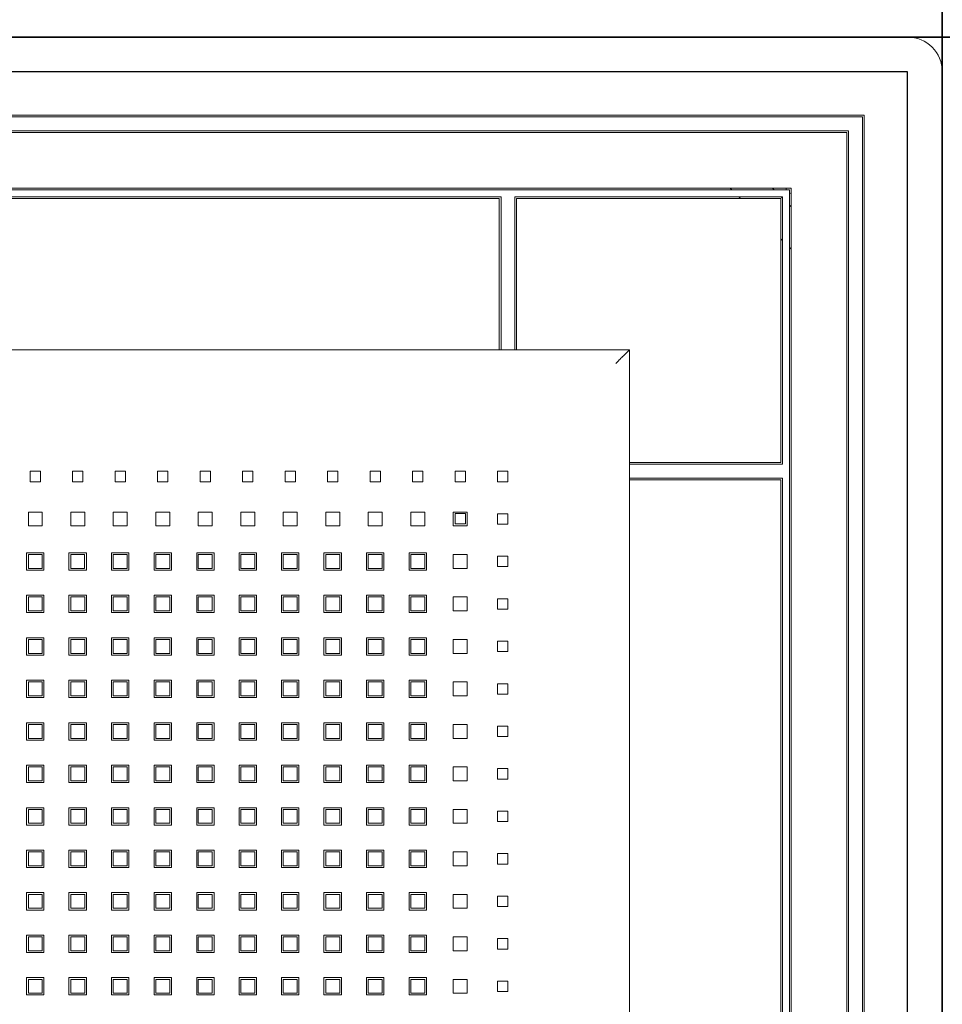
# Model space of a CAD drawing. Header units: millimetres. Extents: x -5941 to 19721, y -9230 to 6433.
# Tile 33 of 70: x 5873 to 5900, y -7916 to -7888. Entities that reach past the tile are written whole.
import ezdxf

# ---------------------------------------------------------------- set-up
doc = ezdxf.new("R2010")
doc.units = ezdxf.units.MM
doc.layers.add('A_SUFITY', color=6, linetype='Continuous')
doc.layers.add('GL-urzadzenia', color=6, linetype='Continuous', lineweight=20)

# ---------------------------------------------------------------- blocks, each defined once
blk = doc.blocks.new('RSen_55_ME_FB_indoor unit - vrv - cassette-wall-floor_daikin - fxza50a2veb - fully flat cassette - fully flat decoration panel_daikin_lxwxh 620x620x306 mm-5003518-bottom')
at = {"lineweight": 18}
blk.add_line((265, 266.5), (265, 266.5), dxfattribs=at)
for start, end in [(180, 199.5497), (250.3657, 270)]:
    blk.add_arc((266.5, 266.5), 1.5, start, end, dxfattribs=at)
blk = doc.blocks.new('RSen_55_ME_FB_SOg - fxza50a2veb - fully flat decoration panel - SH_daikin_tbq - standard-4997338-bottom')
at = {"lineweight": 18}
for p, q in [((300, 310), (-300, 310)), ((310, 300), (310, 300)), ((310, -300), (310, 300)), ((287.5, 287.5), (-287.5, 287.5)), ((287, 287), (-287, 287)), ((287, -287), (287, 287)), ((287, 287), (287, 287)), ((287.5, -287.5), (287.5, 287.5)), ((-283, 283), (283, 283)), ((-282.5, 282.5), (282.5, 282.5)), ((282.5, 282.5), (282.5, 282.5)), ((282.5, 282.5), (282.5, -282.5)), ((283, 283), (283, -283)), ((-266.5, 266.5), (266.5, 266.5)), ((248.93, 266.5), (249.43, 266)), ((266.5, 266.5), (266.5, -266.5)), ((266, 266), (-266, 266)), ((-183, 264), (183, 264)), ((183, 264), (183, 222.14)), ((187, 264), (264, 264)), ((187, 222.14), (187, 264)), ((251.43, 264), (251.93, 263.5)), ((261.63, 266), (261.28, 266.35)), ((264, 263.63), (263.63, 264)), ((264, 264), (264, 187)), ((266, -266), (266, 266)), ((266, 266), (266, 266)), ((182.5, 263.5), (-182.5, 263.5)), ((182.5, 222.14), (182.5, 263.5)), ((182.5, 263.5), (182.5, 263.5)), ((263.5, 263.5), (187.5, 263.5)), ((187.5, 263.5), (187.5, 222.14)), ((187.5, 263.5), (187.5, 263.5)), ((263.5, 187.5), (263.5, 263.5)), ((263.5, 263.5), (263.5, 263.5)), ((266.5, 261.14), (266, 261.63)), ((263.5, 251.93), (264, 251.43)), ((266, 249.43), (266.5, 248.93)), ((182.5, 220), (182.5, 222.14)), ((183, 222.14), (183, 220)), ((187, 220), (187, 222.14)), ((187.5, 222.14), (187.5, 220)), ((-220, 220), (220, 220)), ((220, -220), (220, 220)), ((220, 220), (220, -220)), ((220, 187.5), (222.14, 187.5)), ((222.14, 187.5), (263.5, 187.5)), ((47.47, 182), (47.47, 185)), ((47.47, 185), (50.47, 185)), ((50.47, 185), (50.47, 182)), ((59.7, 182), (59.7, 185)), ((59.7, 185), (62.7, 185)), ((62.7, 185), (62.7, 182)), ((71.93, 182), (71.93, 185)), ((71.93, 185), (74.93, 185)), ((74.93, 185), (74.93, 182)), ((84.16, 182), (84.16, 185)), ((84.16, 185), (87.16, 185)), ((87.16, 185), (87.16, 182)), ((96.39, 182), (96.39, 185)), ((96.39, 185), (99.39, 185)), ((99.39, 185), (99.39, 182)), ((108.62, 182), (108.62, 185)), ((108.62, 185), (111.62, 185)), ((111.62, 185), (111.62, 182)), ((120.85, 182), (120.85, 185)), ((120.85, 185), (123.85, 185)), ((123.85, 185), (123.85, 182)), ((133.08, 182), (133.08, 185)), ((133.08, 185), (136.08, 185)), ((136.08, 185), (136.08, 182)), ((145.31, 182), (145.31, 185)), ((145.31, 185), (148.31, 185)), ((148.31, 185), (148.31, 182)), ((157.54, 182), (157.54, 185)), ((157.54, 185), (160.54, 185)), ((160.54, 185), (160.54, 182)), ((169.77, 182), (169.77, 185)), ((169.77, 185), (172.77, 185)), ((172.77, 185), (172.77, 182)), ((182, 182), (182, 185)), ((182, 185), (185, 185)), ((185, 185), (185, 182)), ((222.14, 187), (220, 187)), ((264, 187), (222.14, 187)), ((50.47, 182), (47.47, 182)), ((62.7, 182), (59.7, 182)), ((74.93, 182), (71.93, 182)), ((87.16, 182), (84.16, 182)), ((99.39, 182), (96.39, 182)), ((111.62, 182), (108.62, 182)), ((123.85, 182), (120.85, 182)), ((136.08, 182), (133.08, 182)), ((148.31, 182), (145.31, 182)), ((160.54, 182), (157.54, 182)), ((172.77, 182), (169.77, 182)), ((185, 182), (182, 182)), ((220, 183), (222.14, 183)), ((222.14, 182.5), (220, 182.5)), ((222.14, 183), (264, 183)), ((263.5, 182.5), (222.14, 182.5)), ((263.5, -182.5), (263.5, 182.5)), ((263.5, 182.5), (263.5, 182.5)), ((264, 183), (264, -183)), ((46.97, 173.27), (50.97, 173.27)), ((46.97, 169.27), (46.97, 173.27)), ((50.97, 173.27), (50.97, 169.27)), ((59.2, 173.27), (63.2, 173.27)), ((59.2, 169.27), (59.2, 173.27)), ((63.2, 173.27), (63.2, 169.27)), ((71.43, 173.27), (75.43, 173.27)), ((71.43, 169.27), (71.43, 173.27)), ((75.43, 173.27), (75.43, 169.27)), ((83.66, 173.27), (87.66, 173.27)), ((83.66, 169.27), (83.66, 173.27)), ((87.66, 173.27), (87.66, 169.27)), ((95.89, 173.27), (99.89, 173.27)), ((95.89, 169.27), (95.89, 173.27)), ((99.89, 173.27), (99.89, 169.27)), ((108.12, 173.27), (112.12, 173.27)), ((108.12, 169.27), (108.12, 173.27)), ((112.12, 173.27), (112.12, 169.27)), ((120.35, 173.27), (124.35, 173.27)), ((120.35, 169.27), (120.35, 173.27)), ((124.35, 173.27), (124.35, 169.27)), ((132.58, 173.27), (136.58, 173.27)), ((132.58, 169.27), (132.58, 173.27)), ((136.58, 173.27), (136.58, 169.27)), ((144.81, 173.27), (148.81, 173.27)), ((144.81, 169.27), (144.81, 173.27)), ((148.81, 173.27), (148.81, 169.27)), ((157.04, 173.27), (161.04, 173.27)), ((157.04, 169.27), (157.04, 173.27)), ((161.04, 173.27), (161.04, 169.27)), ((169.27, 173.27), (173.27, 173.27)), ((169.27, 169.27), (169.27, 173.27)), ((173.27, 173.27), (173.27, 169.27)), ((169.8, 172.83), (169.8, 169.83)), ((172.8, 172.83), (169.8, 172.83)), ((172.8, 169.83), (172.8, 172.83)), ((182, 172.77), (182, 169.77)), ((185, 172.77), (182, 172.77)), ((182, 169.77), (182, 172.77)), ((182, 172.77), (185, 172.77)), ((185, 169.77), (185, 172.77)), ((185, 172.77), (185, 169.77)), ((50.97, 169.27), (46.97, 169.27)), ((63.2, 169.27), (59.2, 169.27)), ((75.43, 169.27), (71.43, 169.27)), ((87.66, 169.27), (83.66, 169.27)), ((99.89, 169.27), (95.89, 169.27)), ((112.12, 169.27), (108.12, 169.27)), ((124.35, 169.27), (120.35, 169.27)), ((136.58, 169.27), (132.58, 169.27)), ((148.81, 169.27), (144.81, 169.27)), ((161.04, 169.27), (157.04, 169.27)), ((173.27, 169.27), (169.27, 169.27)), ((169.8, 169.83), (172.8, 169.83)), ((182, 169.77), (185, 169.77)), ((185, 169.77), (182, 169.77)), ((46.47, 156.54), (46.47, 161.54)), ((46.47, 161.54), (51.47, 161.54)), ((50.97, 161.04), (46.97, 161.04)), ((46.97, 161.04), (46.97, 157.04)), ((50.97, 157.04), (50.97, 161.04)), ((51.47, 161.54), (51.47, 156.54)), ((58.67, 156.54), (58.67, 161.54)), ((58.67, 161.54), (63.67, 161.54)), ((63.17, 161.04), (59.17, 161.04)), ((59.17, 161.04), (59.17, 157.04)), ((63.17, 157.04), (63.17, 161.04)), ((63.67, 161.54), (63.67, 156.54)), ((70.93, 156.54), (70.93, 161.54)), ((70.93, 161.54), (75.93, 161.54)), ((75.43, 161.04), (71.43, 161.04)), ((71.43, 161.04), (71.43, 157.04)), ((75.43, 157.04), (75.43, 161.04)), ((75.93, 161.54), (75.93, 156.54)), ((83.16, 156.54), (83.16, 161.54)), ((83.16, 161.54), (88.16, 161.54)), ((87.66, 161.04), (83.66, 161.04)), ((83.66, 161.04), (83.66, 157.04)), ((87.66, 157.04), (87.66, 161.04)), ((88.16, 161.54), (88.16, 156.54)), ((95.42, 156.54), (95.42, 161.54)), ((95.42, 161.54), (100.42, 161.54)), ((99.89, 161.04), (95.89, 161.04)), ((95.89, 161.04), (95.89, 157.04)), ((99.89, 157.04), (99.89, 161.04)), ((100.42, 161.54), (100.42, 156.54)), ((107.65, 156.54), (107.65, 161.54)), ((107.65, 161.54), (112.65, 161.54)), ((112.12, 161.04), (108.12, 161.04)), ((108.12, 161.04), (108.12, 157.04)), ((112.12, 157.04), (112.12, 161.04)), ((112.65, 161.54), (112.65, 156.54)), ((119.85, 156.54), (119.85, 161.54)), ((119.85, 161.54), (124.85, 161.54)), ((124.35, 161.04), (120.35, 161.04)), ((120.35, 161.04), (120.35, 157.04)), ((124.35, 157.04), (124.35, 161.04)), ((124.85, 161.54), (124.85, 156.54)), ((132.05, 156.54), (132.05, 161.54)), ((132.05, 161.54), (137.05, 161.54)), ((136.58, 161.04), (132.58, 161.04)), ((132.58, 161.04), (132.58, 157.04)), ((136.58, 157.04), (136.58, 161.04)), ((137.05, 161.54), (137.05, 156.54)), ((144.31, 156.54), (144.31, 161.54)), ((144.31, 161.54), (149.31, 161.54)), ((148.81, 161.04), (144.81, 161.04)), ((144.81, 161.04), (144.81, 157.04)), ((148.81, 157.04), (148.81, 161.04)), ((149.31, 161.54), (149.31, 156.54)), ((156.54, 156.54), (156.54, 161.54)), ((156.54, 161.54), (161.54, 161.54)), ((161.04, 161.04), (157.04, 161.04)), ((157.04, 161.04), (157.04, 157.04)), ((161.04, 157.04), (161.04, 161.04)), ((161.54, 161.54), (161.54, 156.54)), ((169.27, 161.04), (173.27, 161.04)), ((169.27, 157.04), (169.27, 161.04)), ((173.27, 161.04), (173.27, 157.04)), ((182, 157.54), (182, 160.54)), ((182, 160.54), (185, 160.54)), ((185, 160.54), (185, 157.54)), ((51.47, 156.54), (46.47, 156.54)), ((46.97, 157.04), (50.97, 157.04)), ((63.67, 156.54), (58.67, 156.54)), ((59.17, 157.04), (63.17, 157.04)), ((75.93, 156.54), (70.93, 156.54)), ((71.43, 157.04), (75.43, 157.04)), ((88.16, 156.54), (83.16, 156.54)), ((83.66, 157.04), (87.66, 157.04)), ((100.42, 156.54), (95.42, 156.54)), ((95.89, 157.04), (99.89, 157.04)), ((112.65, 156.54), (107.65, 156.54)), ((108.12, 157.04), (112.12, 157.04)), ((124.85, 156.54), (119.85, 156.54)), ((120.35, 157.04), (124.35, 157.04)), ((137.05, 156.54), (132.05, 156.54)), ((132.58, 157.04), (136.58, 157.04)), ((149.31, 156.54), (144.31, 156.54)), ((144.81, 157.04), (148.81, 157.04)), ((161.54, 156.54), (156.54, 156.54)), ((157.04, 157.04), (161.04, 157.04)), ((173.27, 157.04), (169.27, 157.04)), ((185, 157.54), (182, 157.54)), ((46.47, 144.31), (46.47, 149.31)), ((46.47, 149.31), (51.47, 149.31)), ((50.97, 148.81), (46.97, 148.81)), ((46.97, 148.81), (46.97, 144.81)), ((50.97, 144.81), (50.97, 148.81)), ((51.47, 149.31), (51.47, 144.31)), ((58.67, 144.31), (58.67, 149.31)), ((58.67, 149.31), (63.67, 149.31)), ((63.2, 148.81), (59.2, 148.81)), ((59.2, 148.81), (59.2, 144.81)), ((63.2, 144.81), (63.2, 148.81)), ((63.67, 149.31), (63.67, 144.31)), ((70.93, 144.31), (70.93, 149.31)), ((70.93, 149.31), (75.93, 149.31)), ((75.43, 148.81), (71.43, 148.81)), ((71.43, 148.81), (71.43, 144.81)), ((75.43, 144.81), (75.43, 148.81)), ((75.93, 149.31), (75.93, 144.31)), ((83.16, 144.31), (83.16, 149.31)), ((83.16, 149.31), (88.16, 149.31)), ((87.66, 148.81), (83.66, 148.81)), ((83.66, 148.81), (83.66, 144.81)), ((87.66, 144.81), (87.66, 148.81)), ((88.16, 149.31), (88.16, 144.31)), ((95.42, 144.31), (95.42, 149.31)), ((95.42, 149.31), (100.42, 149.31)), ((99.89, 148.81), (95.89, 148.81)), ((95.89, 148.81), (95.89, 144.81)), ((99.89, 144.81), (99.89, 148.81)), ((100.42, 149.31), (100.42, 144.31)), ((107.65, 144.31), (107.65, 149.31)), ((107.65, 149.31), (112.65, 149.31)), ((112.12, 148.81), (108.12, 148.81)), ((108.12, 148.81), (108.12, 144.81)), ((112.12, 144.81), (112.12, 148.81)), ((112.65, 149.31), (112.65, 144.31)), ((119.85, 144.31), (119.85, 149.31)), ((119.85, 149.31), (124.85, 149.31)), ((124.35, 148.81), (120.35, 148.81)), ((120.35, 148.81), (120.35, 144.81)), ((124.35, 144.81), (124.35, 148.81)), ((124.85, 149.31), (124.85, 144.31)), ((132.05, 144.31), (132.05, 149.31)), ((132.05, 149.31), (137.05, 149.31)), ((136.58, 148.81), (132.58, 148.81)), ((132.58, 148.81), (132.58, 144.81)), ((136.58, 144.81), (136.58, 148.81)), ((137.05, 149.31), (137.05, 144.31)), ((144.31, 144.31), (144.31, 149.31)), ((144.31, 149.31), (149.31, 149.31)), ((148.81, 148.81), (144.81, 148.81)), ((144.81, 148.81), (144.81, 144.81)), ((148.81, 144.81), (148.81, 148.81)), ((149.31, 149.31), (149.31, 144.31)), ((156.54, 144.31), (156.54, 149.31)), ((156.54, 149.31), (161.54, 149.31)), ((161.04, 148.81), (157.04, 148.81)), ((157.04, 148.81), (157.04, 144.81)), ((161.04, 144.81), (161.04, 148.81)), ((161.54, 149.31), (161.54, 144.31)), ((169.27, 148.81), (173.27, 148.81)), ((169.27, 144.81), (169.27, 148.81)), ((173.27, 148.81), (173.27, 144.81)), ((182, 145.31), (182, 148.31)), ((182, 148.31), (185, 148.31)), ((185, 148.31), (185, 145.31)), ((46.97, 144.81), (50.97, 144.81)), ((59.2, 144.81), (63.2, 144.81)), ((71.43, 144.81), (75.43, 144.81)), ((83.66, 144.81), (87.66, 144.81)), ((95.89, 144.81), (99.89, 144.81)), ((108.12, 144.81), (112.12, 144.81)), ((120.35, 144.81), (124.35, 144.81)), ((132.58, 144.81), (136.58, 144.81)), ((144.81, 144.81), (148.81, 144.81)), ((157.04, 144.81), (161.04, 144.81)), ((173.27, 144.81), (169.27, 144.81)), ((185, 145.31), (182, 145.31)), ((51.47, 144.31), (46.47, 144.31)), ((63.67, 144.31), (58.67, 144.31)), ((75.93, 144.31), (70.93, 144.31)), ((88.16, 144.31), (83.16, 144.31)), ((100.42, 144.31), (95.42, 144.31)), ((112.65, 144.31), (107.65, 144.31)), ((124.85, 144.31), (119.85, 144.31)), ((137.05, 144.31), (132.05, 144.31)), ((149.31, 144.31), (144.31, 144.31)), ((161.54, 144.31), (156.54, 144.31)), ((46.47, 132.08), (46.47, 137.08)), ((46.47, 137.08), (51.47, 137.08)), ((50.97, 136.58), (46.97, 136.58)), ((46.97, 136.58), (46.97, 132.58)), ((50.97, 132.58), (50.97, 136.58)), ((51.47, 137.08), (51.47, 132.08)), ((58.67, 132.08), (58.67, 137.08)), ((58.67, 137.08), (63.67, 137.08)), ((63.2, 136.58), (59.2, 136.58)), ((59.2, 136.58), (59.2, 132.58)), ((63.2, 132.58), (63.2, 136.58)), ((63.67, 137.08), (63.67, 132.08)), ((70.93, 132.08), (70.93, 137.08)), ((70.93, 137.08), (75.93, 137.08)), ((75.43, 136.58), (71.43, 136.58)), ((71.43, 136.58), (71.43, 132.58)), ((75.43, 132.58), (75.43, 136.58)), ((75.93, 137.08), (75.93, 132.08)), ((83.16, 132.08), (83.16, 137.08)), ((83.16, 137.08), (88.16, 137.08)), ((87.66, 136.58), (83.66, 136.58)), ((83.66, 136.58), (83.66, 132.58)), ((87.66, 132.58), (87.66, 136.58)), ((88.16, 137.08), (88.16, 132.08)), ((95.42, 132.08), (95.42, 137.08)), ((95.42, 137.08), (100.42, 137.08)), ((99.89, 136.58), (95.89, 136.58)), ((95.89, 136.58), (95.89, 132.58)), ((99.89, 132.58), (99.89, 136.58)), ((100.42, 137.08), (100.42, 132.08)), ((107.65, 132.08), (107.65, 137.08)), ((107.65, 137.08), (112.65, 137.08)), ((112.12, 136.58), (108.12, 136.58)), ((108.12, 136.58), (108.12, 132.58)), ((112.12, 132.58), (112.12, 136.58)), ((112.65, 137.08), (112.65, 132.08)), ((119.85, 132.08), (119.85, 137.08)), ((119.85, 137.08), (124.85, 137.08)), ((124.35, 136.58), (120.35, 136.58)), ((120.35, 136.58), (120.35, 132.58)), ((124.35, 132.58), (124.35, 136.58)), ((124.85, 137.08), (124.85, 132.08)), ((132.05, 132.08), (132.05, 137.08)), ((132.05, 137.08), (137.05, 137.08)), ((136.58, 136.58), (132.58, 136.58)), ((132.58, 136.58), (132.58, 132.58)), ((136.58, 132.58), (136.58, 136.58)), ((137.05, 137.08), (137.05, 132.08)), ((144.31, 132.08), (144.31, 137.08)), ((144.31, 137.08), (149.31, 137.08)), ((148.81, 136.58), (144.81, 136.58)), ((144.81, 136.58), (144.81, 132.58)), ((148.81, 132.58), (148.81, 136.58)), ((149.31, 137.08), (149.31, 132.08)), ((156.54, 132.08), (156.54, 137.08)), ((156.54, 137.08), (161.54, 137.08)), ((161.04, 136.58), (157.04, 136.58)), ((157.04, 136.58), (157.04, 132.58)), ((161.04, 132.58), (161.04, 136.58)), ((161.54, 137.08), (161.54, 132.08)), ((169.27, 136.58), (173.27, 136.58)), ((169.27, 132.58), (169.27, 136.58)), ((173.27, 136.58), (173.27, 132.58)), ((182, 133.08), (182, 136.08)), ((182, 136.08), (185, 136.08)), ((185, 136.08), (185, 133.08)), ((51.47, 132.08), (46.47, 132.08)), ((46.97, 132.58), (50.97, 132.58)), ((63.67, 132.08), (58.67, 132.08)), ((59.2, 132.58), (63.2, 132.58)), ((75.93, 132.08), (70.93, 132.08)), ((71.43, 132.58), (75.43, 132.58)), ((88.16, 132.08), (83.16, 132.08)), ((83.66, 132.58), (87.66, 132.58)), ((100.42, 132.08), (95.42, 132.08)), ((95.89, 132.58), (99.89, 132.58)), ((112.65, 132.08), (107.65, 132.08)), ((108.12, 132.58), (112.12, 132.58)), ((124.85, 132.08), (119.85, 132.08)), ((120.35, 132.58), (124.35, 132.58)), ((137.05, 132.08), (132.05, 132.08)), ((132.58, 132.58), (136.58, 132.58)), ((149.31, 132.08), (144.31, 132.08)), ((144.81, 132.58), (148.81, 132.58)), ((161.54, 132.08), (156.54, 132.08)), ((157.04, 132.58), (161.04, 132.58)), ((173.27, 132.58), (169.27, 132.58)), ((185, 133.08), (182, 133.08)), ((46.47, 119.85), (46.47, 124.85)), ((46.47, 124.85), (51.47, 124.85)), ((51.47, 124.85), (51.47, 119.85)), ((58.67, 119.85), (58.67, 124.85)), ((58.67, 124.85), (63.67, 124.85)), ((63.67, 124.85), (63.67, 119.85)), ((70.93, 119.85), (70.93, 124.85)), ((70.93, 124.85), (75.93, 124.85)), ((75.93, 124.85), (75.93, 119.85)), ((83.16, 119.85), (83.16, 124.85)), ((83.16, 124.85), (88.16, 124.85)), ((88.16, 124.85), (88.16, 119.85)), ((95.42, 119.85), (95.42, 124.85)), ((95.42, 124.85), (100.42, 124.85)), ((100.42, 124.85), (100.42, 119.85)), ((107.65, 119.85), (107.65, 124.85)), ((107.65, 124.85), (112.65, 124.85)), ((112.65, 124.85), (112.65, 119.85)), ((119.85, 119.85), (119.85, 124.85)), ((119.85, 124.85), (124.85, 124.85)), ((124.85, 124.85), (124.85, 119.85)), ((132.05, 119.85), (132.05, 124.85)), ((132.05, 124.85), (137.05, 124.85)), ((137.05, 124.85), (137.05, 119.85)), ((144.31, 119.85), (144.31, 124.85)), ((144.31, 124.85), (149.31, 124.85)), ((149.31, 124.85), (149.31, 119.85)), ((156.54, 119.85), (156.54, 124.85)), ((156.54, 124.85), (161.54, 124.85)), ((161.54, 124.85), (161.54, 119.85)), ((50.97, 124.35), (46.97, 124.35)), ((46.97, 124.35), (46.97, 120.35)), ((50.97, 120.35), (50.97, 124.35)), ((63.2, 124.35), (59.2, 124.35)), ((59.2, 124.35), (59.2, 120.35)), ((63.2, 120.35), (63.2, 124.35)), ((75.43, 124.35), (71.43, 124.35)), ((71.43, 124.35), (71.43, 120.35)), ((75.43, 120.35), (75.43, 124.35)), ((87.66, 124.35), (83.66, 124.35)), ((83.66, 124.35), (83.66, 120.35)), ((87.66, 120.35), (87.66, 124.35)), ((99.89, 124.35), (95.89, 124.35)), ((95.89, 124.35), (95.89, 120.35)), ((99.89, 120.35), (99.89, 124.35)), ((112.12, 124.35), (108.12, 124.35)), ((108.12, 124.35), (108.12, 120.35)), ((112.12, 120.35), (112.12, 124.35)), ((124.35, 124.35), (120.35, 124.35)), ((120.35, 124.35), (120.35, 120.35)), ((124.35, 120.35), (124.35, 124.35)), ((136.58, 124.35), (132.58, 124.35)), ((132.58, 124.35), (132.58, 120.35)), ((136.58, 120.35), (136.58, 124.35)), ((148.81, 124.35), (144.81, 124.35)), ((144.81, 124.35), (144.81, 120.35)), ((148.81, 120.35), (148.81, 124.35)), ((161.04, 124.35), (157.04, 124.35)), ((157.04, 124.35), (157.04, 120.35)), ((161.04, 120.35), (161.04, 124.35)), ((169.27, 124.35), (173.27, 124.35)), ((169.27, 120.35), (169.27, 124.35)), ((173.27, 124.35), (173.27, 120.35)), ((182, 120.85), (182, 123.85)), ((182, 123.85), (185, 123.85)), ((185, 123.85), (185, 120.85)), ((51.47, 119.85), (46.47, 119.85)), ((46.97, 120.35), (50.97, 120.35)), ((63.67, 119.85), (58.67, 119.85)), ((59.2, 120.35), (63.2, 120.35)), ((75.93, 119.85), (70.93, 119.85)), ((71.43, 120.35), (75.43, 120.35)), ((88.16, 119.85), (83.16, 119.85)), ((83.66, 120.35), (87.66, 120.35)), ((100.42, 119.85), (95.42, 119.85)), ((95.89, 120.35), (99.89, 120.35)), ((112.65, 119.85), (107.65, 119.85)), ((108.12, 120.35), (112.12, 120.35)), ((124.85, 119.85), (119.85, 119.85)), ((120.35, 120.35), (124.35, 120.35)), ((137.05, 119.85), (132.05, 119.85)), ((132.58, 120.35), (136.58, 120.35)), ((149.31, 119.85), (144.31, 119.85)), ((144.81, 120.35), (148.81, 120.35)), ((161.54, 119.85), (156.54, 119.85)), ((157.04, 120.35), (161.04, 120.35)), ((173.27, 120.35), (169.27, 120.35)), ((185, 120.85), (182, 120.85)), ((46.47, 107.62), (46.47, 112.62)), ((46.47, 112.62), (51.47, 112.62)), ((50.97, 112.12), (46.97, 112.12)), ((46.97, 112.12), (46.97, 108.12)), ((50.97, 108.12), (50.97, 112.12)), ((51.47, 112.62), (51.47, 107.62)), ((58.67, 107.62), (58.67, 112.62)), ((58.67, 112.62), (63.67, 112.62)), ((63.2, 112.12), (59.2, 112.12)), ((59.2, 112.12), (59.2, 108.12)), ((63.2, 108.12), (63.2, 112.12)), ((63.67, 112.62), (63.67, 107.62)), ((70.93, 107.62), (70.93, 112.62)), ((70.93, 112.62), (75.93, 112.62)), ((75.43, 112.12), (71.43, 112.12)), ((71.43, 112.12), (71.43, 108.12)), ((75.43, 108.12), (75.43, 112.12)), ((75.93, 112.62), (75.93, 107.62)), ((83.16, 107.62), (83.16, 112.62)), ((83.16, 112.62), (88.16, 112.62)), ((87.66, 112.12), (83.66, 112.12)), ((83.66, 112.12), (83.66, 108.12)), ((87.66, 108.12), (87.66, 112.12)), ((88.16, 112.62), (88.16, 107.62)), ((95.42, 107.62), (95.42, 112.62)), ((95.42, 112.62), (100.42, 112.62)), ((99.89, 112.12), (95.89, 112.12)), ((95.89, 112.12), (95.89, 108.12)), ((99.89, 108.12), (99.89, 112.12)), ((100.42, 112.62), (100.42, 107.62)), ((107.65, 107.62), (107.65, 112.62)), ((107.65, 112.62), (112.65, 112.62)), ((112.12, 112.12), (108.12, 112.12)), ((108.12, 112.12), (108.12, 108.12)), ((112.12, 108.12), (112.12, 112.12)), ((112.65, 112.62), (112.65, 107.62)), ((119.85, 107.62), (119.85, 112.62)), ((119.85, 112.62), (124.85, 112.62)), ((124.35, 112.12), (120.35, 112.12)), ((120.35, 112.12), (120.35, 108.12)), ((124.35, 108.12), (124.35, 112.12)), ((124.85, 112.62), (124.85, 107.62)), ((132.05, 107.62), (132.05, 112.62)), ((132.05, 112.62), (137.05, 112.62)), ((136.58, 112.12), (132.58, 112.12)), ((132.58, 112.12), (132.58, 108.12)), ((136.58, 108.12), (136.58, 112.12)), ((137.05, 112.62), (137.05, 107.62)), ((144.31, 107.62), (144.31, 112.62)), ((144.31, 112.62), (149.31, 112.62)), ((148.81, 112.12), (144.81, 112.12)), ((144.81, 112.12), (144.81, 108.12)), ((148.81, 108.12), (148.81, 112.12)), ((149.31, 112.62), (149.31, 107.62)), ((156.54, 107.62), (156.54, 112.62)), ((156.54, 112.62), (161.54, 112.62)), ((161.04, 112.12), (157.04, 112.12)), ((157.04, 112.12), (157.04, 108.12)), ((161.04, 108.12), (161.04, 112.12)), ((161.54, 112.62), (161.54, 107.62)), ((169.27, 112.12), (173.27, 112.12)), ((169.27, 108.12), (169.27, 112.12)), ((173.27, 112.12), (173.27, 108.12)), ((182, 108.62), (182, 111.62)), ((182, 111.62), (185, 111.62)), ((185, 111.62), (185, 108.62)), ((46.97, 108.12), (50.97, 108.12)), ((59.2, 108.12), (63.2, 108.12)), ((71.43, 108.12), (75.43, 108.12)), ((83.66, 108.12), (87.66, 108.12)), ((95.89, 108.12), (99.89, 108.12)), ((108.12, 108.12), (112.12, 108.12)), ((120.35, 108.12), (124.35, 108.12)), ((132.58, 108.12), (136.58, 108.12)), ((144.81, 108.12), (148.81, 108.12)), ((157.04, 108.12), (161.04, 108.12)), ((173.27, 108.12), (169.27, 108.12)), ((185, 108.62), (182, 108.62)), ((51.47, 107.62), (46.47, 107.62)), ((63.67, 107.62), (58.67, 107.62)), ((75.93, 107.62), (70.93, 107.62)), ((88.16, 107.62), (83.16, 107.62)), ((100.42, 107.62), (95.42, 107.62)), ((112.65, 107.62), (107.65, 107.62)), ((124.85, 107.62), (119.85, 107.62)), ((137.05, 107.62), (132.05, 107.62)), ((149.31, 107.62), (144.31, 107.62)), ((161.54, 107.62), (156.54, 107.62)), ((46.47, 95.39), (46.47, 100.39)), ((46.47, 100.39), (51.47, 100.39)), ((50.97, 99.89), (46.97, 99.89)), ((46.97, 99.89), (46.97, 95.89)), ((50.97, 95.89), (50.97, 99.89)), ((51.47, 100.39), (51.47, 95.39)), ((58.67, 95.39), (58.67, 100.39)), ((58.67, 100.39), (63.67, 100.39)), ((63.2, 99.89), (59.2, 99.89)), ((59.2, 99.89), (59.2, 95.89)), ((63.2, 95.89), (63.2, 99.89)), ((63.67, 100.39), (63.67, 95.39)), ((70.93, 95.39), (70.93, 100.39)), ((70.93, 100.39), (75.93, 100.39)), ((75.43, 99.89), (71.43, 99.89)), ((71.43, 99.89), (71.43, 95.89)), ((75.43, 95.89), (75.43, 99.89)), ((75.93, 100.39), (75.93, 95.39)), ((83.16, 95.39), (83.16, 100.39)), ((83.16, 100.39), (88.16, 100.39)), ((87.66, 99.89), (83.66, 99.89)), ((83.66, 99.89), (83.66, 95.89)), ((87.66, 95.89), (87.66, 99.89)), ((88.16, 100.39), (88.16, 95.39)), ((95.42, 95.39), (95.42, 100.39)), ((95.42, 100.39), (100.42, 100.39)), ((99.89, 99.89), (95.89, 99.89)), ((95.89, 99.89), (95.89, 95.89)), ((99.89, 95.89), (99.89, 99.89)), ((100.42, 100.39), (100.42, 95.39)), ((107.65, 95.39), (107.65, 100.39)), ((107.65, 100.39), (112.65, 100.39)), ((112.12, 99.89), (108.12, 99.89)), ((108.12, 99.89), (108.12, 95.89)), ((112.12, 95.89), (112.12, 99.89)), ((112.65, 100.39), (112.65, 95.39)), ((119.85, 95.39), (119.85, 100.39)), ((119.85, 100.39), (124.85, 100.39)), ((124.35, 99.89), (120.35, 99.89)), ((120.35, 99.89), (120.35, 95.89)), ((124.35, 95.89), (124.35, 99.89)), ((124.85, 100.39), (124.85, 95.39)), ((132.05, 95.39), (132.05, 100.39)), ((132.05, 100.39), (137.05, 100.39)), ((136.58, 99.89), (132.58, 99.89)), ((132.58, 99.89), (132.58, 95.89)), ((136.58, 95.89), (136.58, 99.89)), ((137.05, 100.39), (137.05, 95.39)), ((144.31, 95.39), (144.31, 100.39)), ((144.31, 100.39), (149.31, 100.39)), ((148.81, 99.89), (144.81, 99.89)), ((144.81, 99.89), (144.81, 95.89)), ((148.81, 95.89), (148.81, 99.89)), ((149.31, 100.39), (149.31, 95.39)), ((156.54, 95.39), (156.54, 100.39)), ((156.54, 100.39), (161.54, 100.39)), ((161.04, 99.89), (157.04, 99.89)), ((157.04, 99.89), (157.04, 95.89)), ((161.04, 95.89), (161.04, 99.89)), ((161.54, 100.39), (161.54, 95.39)), ((169.27, 99.89), (173.27, 99.89)), ((169.27, 95.89), (169.27, 99.89)), ((173.27, 99.89), (173.27, 95.89)), ((182, 96.39), (182, 99.39)), ((182, 99.39), (185, 99.39)), ((185, 99.39), (185, 96.39)), ((185, 96.39), (182, 96.39)), ((51.47, 95.39), (46.47, 95.39)), ((46.97, 95.89), (50.97, 95.89)), ((63.67, 95.39), (58.67, 95.39)), ((59.2, 95.89), (63.2, 95.89)), ((75.93, 95.39), (70.93, 95.39)), ((71.43, 95.89), (75.43, 95.89)), ((88.16, 95.39), (83.16, 95.39)), ((83.66, 95.89), (87.66, 95.89)), ((100.42, 95.39), (95.42, 95.39)), ((95.89, 95.89), (99.89, 95.89)), ((112.65, 95.39), (107.65, 95.39)), ((108.12, 95.89), (112.12, 95.89)), ((124.85, 95.39), (119.85, 95.39)), ((120.35, 95.89), (124.35, 95.89)), ((137.05, 95.39), (132.05, 95.39)), ((132.58, 95.89), (136.58, 95.89)), ((149.31, 95.39), (144.31, 95.39)), ((144.81, 95.89), (148.81, 95.89)), ((161.54, 95.39), (156.54, 95.39)), ((157.04, 95.89), (161.04, 95.89)), ((173.27, 95.89), (169.27, 95.89)), ((46.47, 83.16), (46.47, 88.16)), ((46.47, 88.16), (51.47, 88.16)), ((51.47, 88.16), (51.47, 83.16)), ((58.67, 83.16), (58.67, 88.16)), ((58.67, 88.16), (63.67, 88.16)), ((63.67, 88.16), (63.67, 83.16)), ((70.93, 83.16), (70.93, 88.16)), ((70.93, 88.16), (75.93, 88.16)), ((75.93, 88.16), (75.93, 83.16)), ((83.16, 83.16), (83.16, 88.16)), ((83.16, 88.16), (88.16, 88.16)), ((88.16, 88.16), (88.16, 83.16)), ((95.42, 83.16), (95.42, 88.16)), ((95.42, 88.16), (100.42, 88.16)), ((100.42, 88.16), (100.42, 83.16)), ((107.65, 83.16), (107.65, 88.16)), ((107.65, 88.16), (112.65, 88.16)), ((112.65, 88.16), (112.65, 83.16)), ((119.85, 83.16), (119.85, 88.16)), ((119.85, 88.16), (124.85, 88.16)), ((124.85, 88.16), (124.85, 83.16)), ((132.05, 83.16), (132.05, 88.16)), ((132.05, 88.16), (137.05, 88.16)), ((137.05, 88.16), (137.05, 83.16)), ((144.31, 83.16), (144.31, 88.16)), ((144.31, 88.16), (149.31, 88.16)), ((149.31, 88.16), (149.31, 83.16)), ((156.54, 83.16), (156.54, 88.16)), ((156.54, 88.16), (161.54, 88.16)), ((161.54, 88.16), (161.54, 83.16)), ((50.97, 87.66), (46.97, 87.66)), ((46.97, 87.66), (46.97, 83.66)), ((50.97, 83.66), (50.97, 87.66)), ((63.2, 87.66), (59.2, 87.66)), ((59.2, 87.66), (59.2, 83.66)), ((63.2, 83.66), (63.2, 87.66)), ((75.43, 87.66), (71.43, 87.66)), ((71.43, 87.66), (71.43, 83.66)), ((75.43, 83.66), (75.43, 87.66)), ((87.66, 87.66), (83.66, 87.66)), ((83.66, 87.66), (83.66, 83.66)), ((87.66, 83.66), (87.66, 87.66)), ((99.89, 87.66), (95.89, 87.66)), ((95.89, 87.66), (95.89, 83.66)), ((99.89, 83.66), (99.89, 87.66)), ((112.12, 87.66), (108.12, 87.66)), ((108.12, 87.66), (108.12, 83.66)), ((112.12, 83.66), (112.12, 87.66)), ((124.35, 87.66), (120.35, 87.66)), ((120.35, 87.66), (120.35, 83.66)), ((124.35, 83.66), (124.35, 87.66)), ((136.58, 87.66), (132.58, 87.66)), ((132.58, 87.66), (132.58, 83.66)), ((136.58, 83.66), (136.58, 87.66)), ((148.81, 87.66), (144.81, 87.66)), ((144.81, 87.66), (144.81, 83.66)), ((148.81, 83.66), (148.81, 87.66)), ((161.04, 87.66), (157.04, 87.66)), ((157.04, 87.66), (157.04, 83.66)), ((161.04, 83.66), (161.04, 87.66)), ((169.27, 87.66), (173.27, 87.66)), ((169.27, 83.66), (169.27, 87.66)), ((173.27, 87.66), (173.27, 83.66)), ((182, 84.16), (182, 87.16)), ((182, 87.16), (185, 87.16)), ((185, 87.16), (185, 84.16)), ((51.47, 83.16), (46.47, 83.16)), ((46.97, 83.66), (50.97, 83.66)), ((63.67, 83.16), (58.67, 83.16)), ((59.2, 83.66), (63.2, 83.66)), ((75.93, 83.16), (70.93, 83.16)), ((71.43, 83.66), (75.43, 83.66)), ((88.16, 83.16), (83.16, 83.16)), ((83.66, 83.66), (87.66, 83.66)), ((100.42, 83.16), (95.42, 83.16)), ((95.89, 83.66), (99.89, 83.66)), ((112.65, 83.16), (107.65, 83.16)), ((108.12, 83.66), (112.12, 83.66)), ((124.85, 83.16), (119.85, 83.16)), ((120.35, 83.66), (124.35, 83.66)), ((137.05, 83.16), (132.05, 83.16)), ((132.58, 83.66), (136.58, 83.66)), ((149.31, 83.16), (144.31, 83.16)), ((144.81, 83.66), (148.81, 83.66)), ((161.54, 83.16), (156.54, 83.16)), ((157.04, 83.66), (161.04, 83.66)), ((173.27, 83.66), (169.27, 83.66)), ((185, 84.16), (182, 84.16)), ((46.47, 70.93), (46.47, 75.93)), ((46.47, 75.93), (51.47, 75.93)), ((50.97, 75.43), (46.97, 75.43)), ((46.97, 75.43), (46.97, 71.43)), ((50.97, 71.43), (50.97, 75.43)), ((51.47, 75.93), (51.47, 70.93)), ((58.67, 70.93), (58.67, 75.93)), ((58.67, 75.93), (63.67, 75.93)), ((63.2, 75.43), (59.2, 75.43)), ((59.2, 75.43), (59.2, 71.43)), ((63.2, 71.43), (63.2, 75.43)), ((63.67, 75.93), (63.67, 70.93)), ((70.93, 70.93), (70.93, 75.93)), ((70.93, 75.93), (75.93, 75.93)), ((75.43, 75.43), (71.43, 75.43)), ((71.43, 75.43), (71.43, 71.43)), ((75.43, 71.43), (75.43, 75.43)), ((75.93, 75.93), (75.93, 70.93)), ((83.16, 70.93), (83.16, 75.93)), ((83.16, 75.93), (88.16, 75.93)), ((87.66, 75.43), (83.66, 75.43)), ((83.66, 75.43), (83.66, 71.43)), ((87.66, 71.43), (87.66, 75.43)), ((88.16, 75.93), (88.16, 70.93)), ((95.42, 70.93), (95.42, 75.93)), ((95.42, 75.93), (100.42, 75.93)), ((99.89, 75.43), (95.89, 75.43)), ((95.89, 75.43), (95.89, 71.43)), ((99.89, 71.43), (99.89, 75.43)), ((100.42, 75.93), (100.42, 70.93)), ((107.65, 70.93), (107.65, 75.93)), ((107.65, 75.93), (112.65, 75.93)), ((112.12, 75.43), (108.12, 75.43)), ((108.12, 75.43), (108.12, 71.43)), ((112.12, 71.43), (112.12, 75.43)), ((112.65, 75.93), (112.65, 70.93)), ((119.85, 70.93), (119.85, 75.93)), ((119.85, 75.93), (124.85, 75.93)), ((124.35, 75.43), (120.35, 75.43)), ((120.35, 75.43), (120.35, 71.43)), ((124.35, 71.43), (124.35, 75.43)), ((124.85, 75.93), (124.85, 70.93)), ((132.05, 70.93), (132.05, 75.93)), ((132.05, 75.93), (137.05, 75.93)), ((136.58, 75.43), (132.58, 75.43)), ((132.58, 75.43), (132.58, 71.43)), ((136.58, 71.43), (136.58, 75.43)), ((137.05, 75.93), (137.05, 70.93)), ((144.31, 70.93), (144.31, 75.93)), ((144.31, 75.93), (149.31, 75.93)), ((148.81, 75.43), (144.81, 75.43)), ((144.81, 75.43), (144.81, 71.43)), ((148.81, 71.43), (148.81, 75.43)), ((149.31, 75.93), (149.31, 70.93)), ((156.54, 70.93), (156.54, 75.93)), ((156.54, 75.93), (161.54, 75.93)), ((161.04, 75.43), (157.04, 75.43)), ((157.04, 75.43), (157.04, 71.43)), ((161.04, 71.43), (161.04, 75.43)), ((161.54, 75.93), (161.54, 70.93)), ((169.27, 75.43), (173.27, 75.43)), ((169.27, 71.43), (169.27, 75.43)), ((173.27, 75.43), (173.27, 71.43)), ((182, 71.93), (182, 74.93)), ((182, 74.93), (185, 74.93)), ((185, 74.93), (185, 71.93)), ((51.47, 70.93), (46.47, 70.93)), ((46.97, 71.43), (50.97, 71.43)), ((63.67, 70.93), (58.67, 70.93)), ((59.2, 71.43), (63.2, 71.43)), ((75.93, 70.93), (70.93, 70.93)), ((71.43, 71.43), (75.43, 71.43)), ((88.16, 70.93), (83.16, 70.93)), ((83.66, 71.43), (87.66, 71.43)), ((100.42, 70.93), (95.42, 70.93)), ((95.89, 71.43), (99.89, 71.43)), ((112.65, 70.93), (107.65, 70.93)), ((108.12, 71.43), (112.12, 71.43)), ((124.85, 70.93), (119.85, 70.93)), ((120.35, 71.43), (124.35, 71.43)), ((137.05, 70.93), (132.05, 70.93)), ((132.58, 71.43), (136.58, 71.43)), ((149.31, 70.93), (144.31, 70.93)), ((144.81, 71.43), (148.81, 71.43)), ((161.54, 70.93), (156.54, 70.93)), ((157.04, 71.43), (161.04, 71.43)), ((173.27, 71.43), (169.27, 71.43)), ((185, 71.93), (182, 71.93)), ((46.47, 58.7), (46.47, 63.7)), ((46.47, 63.7), (51.47, 63.7)), ((50.97, 63.2), (46.97, 63.2)), ((46.97, 63.2), (46.97, 59.2)), ((50.97, 59.2), (50.97, 63.2)), ((51.47, 63.7), (51.47, 58.7)), ((58.67, 58.7), (58.67, 63.7)), ((58.67, 63.7), (63.67, 63.7)), ((63.2, 63.2), (59.2, 63.2)), ((59.2, 63.2), (59.2, 59.2)), ((63.2, 59.2), (63.2, 63.2)), ((63.67, 63.7), (63.67, 58.7)), ((70.93, 58.7), (70.93, 63.7)), ((70.93, 63.7), (75.93, 63.7)), ((75.43, 63.2), (71.43, 63.2)), ((71.43, 63.2), (71.43, 59.2)), ((75.43, 59.2), (75.43, 63.2)), ((75.93, 63.7), (75.93, 58.7)), ((83.16, 58.7), (83.16, 63.7)), ((83.16, 63.7), (88.16, 63.7)), ((87.66, 63.2), (83.66, 63.2)), ((83.66, 63.2), (83.66, 59.2)), ((87.66, 59.2), (87.66, 63.2)), ((88.16, 63.7), (88.16, 58.7)), ((95.42, 58.7), (95.42, 63.7)), ((95.42, 63.7), (100.42, 63.7)), ((99.89, 63.2), (95.89, 63.2)), ((95.89, 63.2), (95.89, 59.2)), ((99.89, 59.2), (99.89, 63.2)), ((100.42, 63.7), (100.42, 58.7)), ((107.65, 58.7), (107.65, 63.7)), ((107.65, 63.7), (112.65, 63.7)), ((112.12, 63.2), (108.12, 63.2)), ((108.12, 63.2), (108.12, 59.2)), ((112.12, 59.2), (112.12, 63.2)), ((112.65, 63.7), (112.65, 58.7)), ((119.85, 58.7), (119.85, 63.7)), ((119.85, 63.7), (124.85, 63.7)), ((124.35, 63.2), (120.35, 63.2)), ((120.35, 63.2), (120.35, 59.2)), ((124.35, 59.2), (124.35, 63.2)), ((124.85, 63.7), (124.85, 58.7)), ((132.05, 58.7), (132.05, 63.7)), ((132.05, 63.7), (137.05, 63.7)), ((136.58, 63.2), (132.58, 63.2)), ((132.58, 63.2), (132.58, 59.2)), ((136.58, 59.2), (136.58, 63.2)), ((137.05, 63.7), (137.05, 58.7)), ((144.31, 58.7), (144.31, 63.7)), ((144.31, 63.7), (149.31, 63.7)), ((148.81, 63.2), (144.81, 63.2)), ((144.81, 63.2), (144.81, 59.2)), ((148.81, 59.2), (148.81, 63.2)), ((149.31, 63.7), (149.31, 58.7)), ((156.54, 58.7), (156.54, 63.7)), ((156.54, 63.7), (161.54, 63.7)), ((161.04, 63.2), (157.04, 63.2)), ((157.04, 63.2), (157.04, 59.2)), ((161.04, 59.2), (161.04, 63.2)), ((161.54, 63.7), (161.54, 58.7)), ((169.27, 63.2), (173.27, 63.2)), ((169.27, 59.2), (169.27, 63.2)), ((173.27, 63.2), (173.27, 59.2)), ((182, 59.7), (182, 62.7)), ((182, 62.7), (185, 62.7)), ((185, 62.7), (185, 59.7)), ((185, 59.7), (182, 59.7)), ((51.47, 58.7), (46.47, 58.7)), ((46.97, 59.2), (50.97, 59.2)), ((63.67, 58.7), (58.67, 58.7)), ((59.2, 59.2), (63.2, 59.2)), ((75.93, 58.7), (70.93, 58.7)), ((71.43, 59.2), (75.43, 59.2)), ((88.16, 58.7), (83.16, 58.7)), ((83.66, 59.2), (87.66, 59.2)), ((100.42, 58.7), (95.42, 58.7)), ((95.89, 59.2), (99.89, 59.2)), ((112.65, 58.7), (107.65, 58.7)), ((108.12, 59.2), (112.12, 59.2)), ((124.85, 58.7), (119.85, 58.7)), ((120.35, 59.2), (124.35, 59.2)), ((137.05, 58.7), (132.05, 58.7)), ((132.58, 59.2), (136.58, 59.2)), ((149.31, 58.7), (144.31, 58.7)), ((144.81, 59.2), (148.81, 59.2)), ((161.54, 58.7), (156.54, 58.7)), ((157.04, 59.2), (161.04, 59.2)), ((173.27, 59.2), (169.27, 59.2)), ((46.47, 46.47), (46.47, 51.47)), ((46.47, 51.47), (51.47, 51.47)), ((51.47, 51.47), (51.47, 46.47)), ((58.67, 46.47), (58.67, 51.47)), ((58.67, 51.47), (63.67, 51.47)), ((63.67, 51.47), (63.67, 46.47)), ((70.93, 46.47), (70.93, 51.47)), ((70.93, 51.47), (75.93, 51.47)), ((75.93, 51.47), (75.93, 46.47)), ((83.16, 46.47), (83.16, 51.47)), ((83.16, 51.47), (88.16, 51.47)), ((88.16, 51.47), (88.16, 46.47)), ((95.42, 46.47), (95.42, 51.47)), ((95.42, 51.47), (100.42, 51.47)), ((100.42, 51.47), (100.42, 46.47)), ((107.65, 46.47), (107.65, 51.47)), ((107.65, 51.47), (112.65, 51.47)), ((112.65, 51.47), (112.65, 46.47)), ((119.85, 46.47), (119.85, 51.47)), ((119.85, 51.47), (124.85, 51.47)), ((124.85, 51.47), (124.85, 46.47)), ((132.05, 46.47), (132.05, 51.47)), ((132.05, 51.47), (137.05, 51.47)), ((137.05, 51.47), (137.05, 46.47)), ((144.31, 46.47), (144.31, 51.47)), ((144.31, 51.47), (149.31, 51.47)), ((149.31, 51.47), (149.31, 46.47)), ((156.54, 46.47), (156.54, 51.47)), ((156.54, 51.47), (161.54, 51.47)), ((161.54, 51.47), (161.54, 46.47)), ((50.97, 50.97), (46.97, 50.97)), ((46.97, 50.97), (46.97, 46.97)), ((50.97, 46.97), (50.97, 50.97)), ((63.2, 50.97), (59.2, 50.97)), ((59.2, 50.97), (59.2, 46.97)), ((63.2, 46.97), (63.2, 50.97)), ((75.43, 50.97), (71.43, 50.97)), ((71.43, 50.97), (71.43, 46.97)), ((75.43, 46.97), (75.43, 50.97)), ((87.66, 50.97), (83.66, 50.97)), ((83.66, 50.97), (83.66, 46.97)), ((87.66, 46.97), (87.66, 50.97)), ((99.89, 50.97), (95.89, 50.97)), ((95.89, 50.97), (95.89, 46.97)), ((99.89, 46.97), (99.89, 50.97)), ((112.12, 50.97), (108.12, 50.97)), ((108.12, 50.97), (108.12, 46.97)), ((112.12, 46.97), (112.12, 50.97)), ((124.35, 50.97), (120.35, 50.97)), ((120.35, 50.97), (120.35, 46.97)), ((124.35, 46.97), (124.35, 50.97)), ((136.58, 50.97), (132.58, 50.97)), ((132.58, 50.97), (132.58, 46.97)), ((136.58, 46.97), (136.58, 50.97)), ((148.81, 50.97), (144.81, 50.97)), ((144.81, 50.97), (144.81, 46.97)), ((148.81, 46.97), (148.81, 50.97)), ((161.04, 50.97), (157.04, 50.97)), ((157.04, 50.97), (157.04, 46.97)), ((161.04, 46.97), (161.04, 50.97)), ((169.27, 50.97), (173.27, 50.97)), ((169.27, 46.97), (169.27, 50.97)), ((173.27, 50.97), (173.27, 46.97)), ((182, 47.47), (182, 50.47)), ((182, 50.47), (185, 50.47)), ((185, 50.47), (185, 47.47)), ((51.47, 46.47), (46.47, 46.47)), ((46.97, 46.97), (50.97, 46.97)), ((63.67, 46.47), (58.67, 46.47)), ((59.2, 46.97), (63.2, 46.97)), ((75.93, 46.47), (70.93, 46.47)), ((71.43, 46.97), (75.43, 46.97)), ((88.16, 46.47), (83.16, 46.47)), ((83.66, 46.97), (87.66, 46.97)), ((100.42, 46.47), (95.42, 46.47)), ((95.89, 46.97), (99.89, 46.97)), ((112.65, 46.47), (107.65, 46.47)), ((108.12, 46.97), (112.12, 46.97)), ((124.85, 46.47), (119.85, 46.47)), ((120.35, 46.97), (124.35, 46.97)), ((137.05, 46.47), (132.05, 46.47)), ((132.58, 46.97), (136.58, 46.97)), ((149.31, 46.47), (144.31, 46.47)), ((144.81, 46.97), (148.81, 46.97)), ((161.54, 46.47), (156.54, 46.47)), ((157.04, 46.97), (161.04, 46.97)), ((173.27, 46.97), (169.27, 46.97)), ((185, 47.47), (182, 47.47)), ((46.47, 34.24), (46.47, 39.24)), ((46.47, 39.24), (51.47, 39.24)), ((50.97, 38.74), (46.97, 38.74)), ((46.97, 38.74), (46.97, 34.74)), ((50.97, 34.74), (50.97, 38.74)), ((51.47, 39.24), (51.47, 34.24)), ((58.67, 34.24), (58.67, 39.24)), ((58.67, 39.24), (63.67, 39.24)), ((63.2, 38.74), (59.2, 38.74)), ((59.2, 38.74), (59.2, 34.74)), ((63.2, 34.74), (63.2, 38.74)), ((63.67, 39.24), (63.67, 34.24)), ((70.93, 34.24), (70.93, 39.24)), ((70.93, 39.24), (75.93, 39.24)), ((75.43, 38.74), (71.43, 38.74)), ((71.43, 38.74), (71.43, 34.74)), ((75.43, 34.74), (75.43, 38.74)), ((75.93, 39.24), (75.93, 34.24)), ((83.16, 34.24), (83.16, 39.24)), ((83.16, 39.24), (88.16, 39.24)), ((87.66, 38.74), (83.66, 38.74)), ((83.66, 38.74), (83.66, 34.74)), ((87.66, 34.74), (87.66, 38.74)), ((88.16, 39.24), (88.16, 34.24)), ((95.42, 34.24), (95.42, 39.24)), ((95.42, 39.24), (100.42, 39.24)), ((99.89, 38.74), (95.89, 38.74)), ((95.89, 38.74), (95.89, 34.74)), ((99.89, 34.74), (99.89, 38.74)), ((100.42, 39.24), (100.42, 34.24)), ((107.65, 34.24), (107.65, 39.24)), ((107.65, 39.24), (112.65, 39.24)), ((112.12, 38.74), (108.12, 38.74)), ((108.12, 38.74), (108.12, 34.74)), ((112.12, 34.74), (112.12, 38.74)), ((112.65, 39.24), (112.65, 34.24)), ((119.85, 34.24), (119.85, 39.24)), ((119.85, 39.24), (124.85, 39.24)), ((124.35, 38.74), (120.35, 38.74)), ((120.35, 38.74), (120.35, 34.74)), ((124.35, 34.74), (124.35, 38.74)), ((124.85, 39.24), (124.85, 34.24)), ((132.05, 34.24), (132.05, 39.24)), ((132.05, 39.24), (137.05, 39.24)), ((136.58, 38.74), (132.58, 38.74)), ((132.58, 38.74), (132.58, 34.74)), ((136.58, 34.74), (136.58, 38.74)), ((137.05, 39.24), (137.05, 34.24)), ((144.31, 34.24), (144.31, 39.24)), ((144.31, 39.24), (149.31, 39.24)), ((148.81, 38.74), (144.81, 38.74)), ((144.81, 38.74), (144.81, 34.74)), ((148.81, 34.74), (148.81, 38.74)), ((149.31, 39.24), (149.31, 34.24)), ((156.54, 34.24), (156.54, 39.24)), ((156.54, 39.24), (161.54, 39.24)), ((161.04, 38.74), (157.04, 38.74)), ((157.04, 38.74), (157.04, 34.74)), ((161.04, 34.74), (161.04, 38.74)), ((161.54, 39.24), (161.54, 34.24)), ((169.27, 38.74), (173.27, 38.74)), ((169.27, 34.74), (169.27, 38.74)), ((173.27, 38.74), (173.27, 34.74)), ((182, 35.24), (182, 38.24)), ((182, 38.24), (185, 38.24)), ((185, 38.24), (185, 35.24)), ((51.47, 34.24), (46.47, 34.24)), ((46.97, 34.74), (50.97, 34.74)), ((63.67, 34.24), (58.67, 34.24)), ((59.2, 34.74), (63.2, 34.74)), ((75.93, 34.24), (70.93, 34.24)), ((71.43, 34.74), (75.43, 34.74)), ((88.16, 34.24), (83.16, 34.24)), ((83.66, 34.74), (87.66, 34.74)), ((100.42, 34.24), (95.42, 34.24)), ((95.89, 34.74), (99.89, 34.74)), ((112.65, 34.24), (107.65, 34.24)), ((108.12, 34.74), (112.12, 34.74)), ((124.85, 34.24), (119.85, 34.24)), ((120.35, 34.74), (124.35, 34.74)), ((137.05, 34.24), (132.05, 34.24)), ((132.58, 34.74), (136.58, 34.74)), ((149.31, 34.24), (144.31, 34.24)), ((144.81, 34.74), (148.81, 34.74)), ((161.54, 34.24), (156.54, 34.24)), ((157.04, 34.74), (161.04, 34.74)), ((173.27, 34.74), (169.27, 34.74)), ((185, 35.24), (182, 35.24))]:
    blk.add_line(p, q, dxfattribs=at)
for centre, radius, start, end in [((300, 300), 10, 360, 90), ((263.93, 269.01), 3.75, 222.1995, 225)]:
    blk.add_arc(centre, radius, start, end, dxfattribs=at)
blk.add_open_spline([(216, 216), (216.36, 216.35), (216.87, 216.87), (217.53, 217.53), (217.93, 217.93), (218.22, 218.22), (218.51, 218.51), (218.77, 218.77), (219.01, 219.01), (219.23, 219.23), (219.47, 219.47), (219.71, 219.71), (219.93, 219.93), (220, 220), (220, 220)], degree=3, knots=[0, 0, 0, 0, 0.166667, 0.25, 0.333333, 0.375, 0.416667, 0.5, 0.541667, 0.583333, 0.666667, 0.75, 0.833333, 1, 1, 1, 1], dxfattribs=at)
blk = doc.blocks.new('2658cea6-5bf1-4a8d-8ecb-1a42f1d0a86a')
at = {"lineweight": 18}
for name in ['RSen_55_ME_FB_SOg - fxza50a2veb - fully flat decoration panel - SH_daikin_tbq - standard-4997338-bottom', 'RSen_55_ME_FB_indoor unit - vrv - cassette-wall-floor_daikin - fxza50a2veb - fully flat cassette - fully flat decoration panel_daikin_lxwxh 620x620x306 mm-5003518-bottom']:
    blk.add_blockref(name, (0, 0), dxfattribs=at)
blk = doc.blocks.new('116a95a6-ef70-443d-9a1b-21b416471860')
at = {"layer": 'GL-urzadzenia', "xscale": 0.1, "yscale": 0.1, "zscale": 0.1}
blk.add_blockref('2658cea6-5bf1-4a8d-8ecb-1a42f1d0a86a', (35.05, -31), dxfattribs=at)

msp = doc.modelspace()

# ---------------------------------------------------------------- linework, layer by layer
at = {"layer": 'A_SUFITY'}
for points in [[(5838.032, -7888.085), (5900.032, -7888.085), (5900.032, -7826.085), (5838.032, -7826.085)], [(5900.032, -7888.085), (5962.032, -7888.085), (5962.032, -7826.085), (5900.032, -7826.085)], [(5838.032, -7950.085), (5900.032, -7950.085), (5900.032, -7888.085), (5838.032, -7888.085)], [(5900.032, -7950.085), (5962.032, -7950.085), (5962.032, -7888.085), (5900.032, -7888.085)], [(5839.032, -7949.085), (5899.032, -7949.085), (5899.032, -7889.085), (5839.032, -7889.085)]]:
    msp.add_lwpolyline(points, close=True, dxfattribs=at)

# ---------------------------------------------------------------- block references
at = {"layer": 'GL-urzadzenia'}
msp.add_blockref('116a95a6-ef70-443d-9a1b-21b416471860', (5833.982, -7888.085), dxfattribs=at)

doc.saveas('drawing.dxf')
